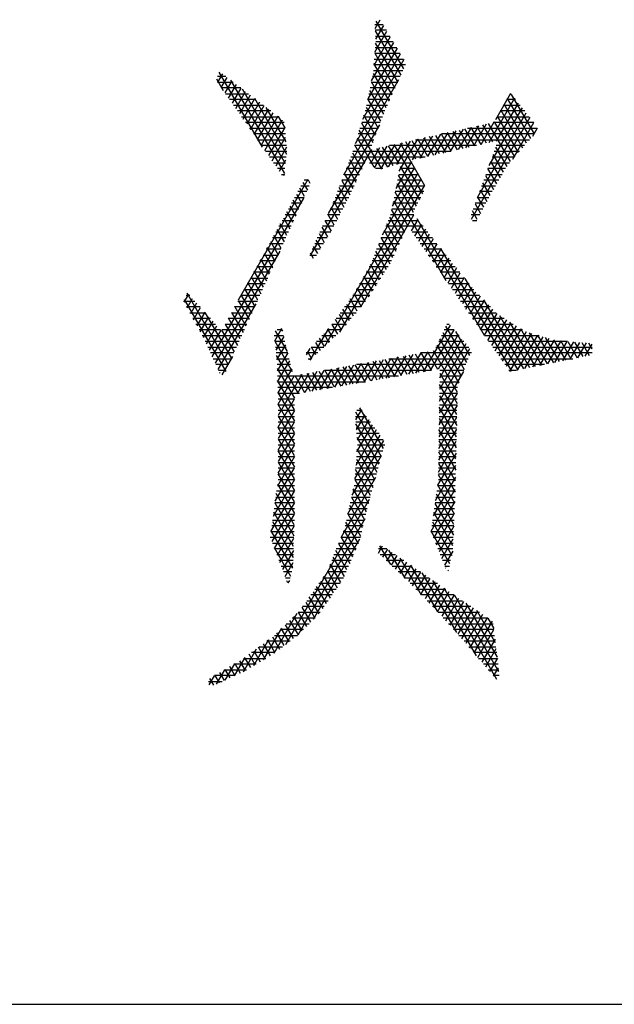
# Model space of a CAD drawing. Header units: millimetres. Extents: x 981 to 1872, y 361 to 991.
# Tile 11 of 62: x 1404 to 1412, y 361 to 374. Entities that reach past the tile are written whole.
import ezdxf

# ---------------------------------------------------------------- set-up
doc = ezdxf.new("R2010")
doc.units = ezdxf.units.MM
doc.header["$LTSCALE"] = 46.2
doc.layers.get('0').update_dxf_attribs({"linetype": 'CONTINUOUS'})
doc.layers.add('1', color=7, linetype='CONTINUOUS')

msp = doc.modelspace()

# ---------------------------------------------------------------- linework, layer by layer
at = {"linetype": 'Continuous'}
msp.add_line((980.848, 361.369), (1871.848, 361.369), dxfattribs=at)
at = {"layer": '1', "linetype": 'Continuous'}
for p, q in [((1408.66, 374.272), (1408.728, 374.389)), ((1409.038, 373.74), (1408.675, 374.369)), ((1408.657, 374.325), (1408.766, 374.325)), ((1408.657, 373.962), (1408.817, 374.239)), ((1408.811, 374.249), (1408.661, 374.249)), ((1408.661, 374.24), (1409, 373.654)), ((1408.772, 374.314), (1408.667, 374.132)), ((1408.614, 373.583), (1408.906, 374.089)), ((1408.861, 374.164), (1408.642, 373.785)), ((1408.665, 374.173), (1408.856, 374.173)), ((1408.901, 374.097), (1408.668, 374.097)), ((1408.951, 374.013), (1408.564, 373.343)), ((1408.662, 374.021), (1408.946, 374.021)), ((1408.962, 373.568), (1408.667, 374.079)), ((1409.04, 373.863), (1408.395, 372.746)), ((1408.497, 373.075), (1408.995, 373.938)), ((1408.649, 373.868), (1409.037, 373.868)), ((1408.656, 373.945), (1408.923, 373.482)), ((1408.992, 373.944), (1408.656, 373.944)), ((1407.173, 372.704), (1406.599, 373.697)), ((1408.637, 373.716), (1409.027, 373.716)), ((1409.064, 373.792), (1408.643, 373.792)), ((1408.885, 373.396), (1408.645, 373.812)), ((1406.563, 373.607), (1406.652, 373.453)), ((1406.575, 373.563), (1406.784, 373.563)), ((1406.684, 373.64), (1406.576, 373.64)), ((1406.642, 373.672), (1406.577, 373.561)), ((1406.625, 373.491), (1406.703, 373.626)), ((1406.764, 373.579), (1406.673, 373.422)), ((1406.748, 373.591), (1407.461, 372.357)), ((1408.248, 372.338), (1408.975, 373.599)), ((1408.61, 373.563), (1408.959, 373.563)), ((1408.808, 373.224), (1408.611, 373.566)), ((1408.993, 373.64), (1408.626, 373.64)), ((1408.634, 373.678), (1408.846, 373.31)), ((1406.884, 373.487), (1406.628, 373.487)), ((1406.721, 373.353), (1406.825, 373.532)), ((1406.886, 373.486), (1406.769, 373.284)), ((1406.817, 373.215), (1406.947, 373.439)), ((1407.475, 372.485), (1406.906, 373.471)), ((1408.587, 373.454), (1408.77, 373.138)), ((1408.925, 373.487), (1408.594, 373.487)), ((1406.681, 373.411), (1406.984, 373.411)), ((1407.084, 373.335), (1406.734, 373.335)), ((1407.008, 373.392), (1406.866, 373.146)), ((1406.914, 373.076), (1407.069, 373.346)), ((1407.063, 373.35), (1407.489, 372.612)), ((1408.857, 373.335), (1408.562, 373.335)), ((1408.734, 373.047), (1408.564, 373.343)), ((1408.578, 373.411), (1408.891, 373.411)), ((1410.505, 373.352), (1410.165, 372.763)), ((1410.255, 373.071), (1410.454, 373.416)), ((1410.518, 373.335), (1410.4, 373.335)), ((1410.408, 373.349), (1410.715, 372.817)), ((1410.442, 373.411), (1410.458, 373.411)), ((1410.768, 372.878), (1410.466, 373.401)), ((1406.787, 373.259), (1407.184, 373.259)), ((1407.283, 373.182), (1406.84, 373.182)), ((1407.13, 373.299), (1406.962, 373.007)), ((1407.01, 372.938), (1407.191, 373.253)), ((1407.252, 373.206), (1407.058, 372.869)), ((1407.483, 372.775), (1407.22, 373.23)), ((1408.789, 373.182), (1408.53, 373.182)), ((1408.54, 373.231), (1408.7, 372.953)), ((1408.546, 373.259), (1408.823, 373.259)), ((1410.606, 373.223), (1410.165, 372.459)), ((1410.266, 372.785), (1410.556, 373.287)), ((1410.639, 373.182), (1410.316, 373.182)), ((1410.322, 373.193), (1410.609, 372.695)), ((1410.358, 373.259), (1410.578, 373.259)), ((1410.662, 372.756), (1410.365, 373.271)), ((1406.893, 373.106), (1407.383, 373.106)), ((1407.106, 372.8), (1407.313, 373.159)), ((1407.375, 373.113), (1407.154, 372.73)), ((1407.202, 372.661), (1407.436, 373.066)), ((1407.378, 373.11), (1407.465, 372.959)), ((1408.507, 373.106), (1408.756, 373.106)), ((1408.666, 372.86), (1408.513, 373.126)), ((1410.708, 373.094), (1409.931, 371.749)), ((1410.017, 372.049), (1410.657, 373.159)), ((1410.274, 373.106), (1410.699, 373.106)), ((1410.556, 372.635), (1410.279, 373.115)), ((1407.458, 373.03), (1406.946, 373.03)), ((1406.999, 372.954), (1407.465, 372.954)), ((1407.465, 372.964), (1407.25, 372.592)), ((1408.717, 373), (1408.039, 371.825)), ((1408.598, 372.673), (1408.451, 372.928)), ((1408.459, 372.954), (1408.701, 372.954)), ((1408.482, 373.027), (1408.632, 372.766)), ((1408.728, 373.03), (1408.483, 373.03)), ((1409.727, 372.92), (1409.557, 372.625)), ((1409.658, 372.648), (1409.828, 372.942)), ((1409.823, 372.685), (1409.692, 372.912)), ((1409.929, 372.965), (1409.76, 372.671)), ((1409.77, 372.929), (1409.901, 372.703)), ((1409.979, 372.721), (1409.848, 372.947)), ((1409.861, 372.694), (1410.03, 372.987)), ((1409.88, 372.954), (1410.805, 372.954)), ((1409.926, 372.964), (1410.057, 372.738)), ((1410.131, 373.009), (1409.962, 372.717)), ((1410.135, 372.756), (1410.004, 372.981)), ((1410.063, 372.74), (1410.232, 373.032)), ((1410.082, 372.999), (1410.212, 372.773)), ((1410.451, 372.513), (1410.16, 373.016)), ((1410.759, 373.03), (1410.223, 373.03)), ((1410.236, 373.037), (1410.504, 372.574)), ((1410.48, 372.547), (1410.759, 373.03)), ((1410.804, 372.956), (1410.741, 372.846)), ((1407.473, 372.878), (1407.052, 372.878)), ((1407.105, 372.801), (1407.481, 372.801)), ((1407.298, 372.523), (1407.477, 372.834)), ((1408.412, 372.801), (1408.645, 372.801)), ((1408.421, 372.828), (1408.644, 372.442)), ((1408.673, 372.878), (1408.436, 372.878)), ((1409.122, 372.785), (1408.942, 372.474)), ((1408.98, 372.388), (1409.223, 372.808)), ((1409.146, 372.791), (1409.278, 372.562)), ((1409.324, 372.83), (1409.152, 372.534)), ((1409.194, 372.801), (1410.702, 372.801)), ((1409.356, 372.58), (1409.224, 372.808)), ((1409.254, 372.557), (1409.424, 372.853)), ((1409.302, 372.825), (1409.434, 372.597)), ((1409.525, 372.875), (1409.355, 372.58)), ((1409.512, 372.615), (1409.38, 372.843)), ((1409.456, 372.603), (1409.626, 372.897)), ((1409.458, 372.86), (1409.59, 372.633)), ((1409.667, 372.65), (1409.536, 372.877)), ((1410.768, 372.878), (1409.537, 372.878)), ((1409.614, 372.895), (1409.745, 372.668)), ((1407.488, 372.725), (1407.158, 372.725)), ((1407.49, 372.704), (1407.346, 372.454)), ((1407.807, 371.27), (1408.617, 372.673)), ((1408.617, 372.725), (1408.389, 372.725)), ((1408.525, 372.496), (1408.39, 372.729)), ((1408.718, 372.696), (1408.597, 372.487)), ((1408.747, 372.416), (1408.6, 372.67)), ((1408.654, 372.432), (1408.819, 372.718)), ((1408.678, 372.687), (1408.822, 372.438)), ((1408.92, 372.741), (1408.73, 372.411)), ((1408.897, 372.461), (1408.756, 372.704)), ((1408.834, 372.722), (1408.972, 372.483)), ((1408.836, 372.443), (1409.021, 372.763)), ((1409.999, 372.725), (1408.85, 372.725)), ((1409.29, 372.085), (1408.912, 372.739)), ((1408.99, 372.756), (1409.312, 372.198)), ((1409.2, 372.545), (1409.068, 372.773)), ((1410.254, 372.702), (1410.401, 372.447)), ((1410.635, 372.725), (1410.262, 372.725)), ((1407.211, 372.649), (1407.494, 372.649)), ((1407.485, 372.573), (1407.263, 372.573)), ((1407.394, 372.385), (1407.481, 372.534)), ((1408.446, 372.327), (1408.325, 372.537)), ((1409.324, 372.573), (1408.338, 372.573)), ((1408.359, 372.63), (1408.485, 372.411)), ((1408.365, 372.649), (1409.661, 372.649)), ((1410.502, 372.573), (1410.207, 372.573)), ((1410.356, 372.372), (1410.22, 372.608)), ((1410.234, 372.649), (1410.569, 372.649)), ((1407.316, 372.497), (1407.476, 372.497)), ((1407.468, 372.42), (1407.369, 372.42)), ((1408.49, 372.42), (1408.279, 372.42)), ((1408.289, 372.446), (1408.407, 372.242)), ((1408.309, 372.497), (1408.525, 372.497)), ((1408.588, 372.497), (1409.149, 372.497)), ((1408.761, 372.42), (1408.666, 372.42)), ((1408.888, 371.923), (1409.184, 372.435)), ((1409.14, 372.513), (1408.934, 372.156)), ((1409.192, 372.42), (1408.987, 372.42)), ((1408.992, 372.448), (1409.248, 372.005)), ((1410.385, 372.42), (1410.151, 372.42)), ((1410.268, 372.22), (1410.152, 372.421)), ((1410.179, 372.497), (1410.436, 372.497)), ((1410.186, 372.515), (1410.312, 372.296)), ((1407.77, 372.274), (1406.85, 370.68)), ((1407.422, 372.344), (1407.459, 372.344)), ((1407.459, 372.345), (1407.447, 372.323)), ((1407.776, 372.268), (1407.722, 372.268)), ((1407.803, 372.221), (1407.777, 372.266)), ((1407.995, 370.072), (1409.27, 372.28)), ((1408.219, 372.264), (1408.328, 372.073)), ((1408.419, 372.268), (1408.22, 372.268)), ((1408.25, 372.344), (1408.454, 372.344)), ((1408.368, 372.158), (1408.254, 372.355)), ((1409.227, 372.358), (1408.754, 371.538)), ((1409.277, 372.268), (1408.956, 372.268)), ((1409.206, 371.925), (1408.97, 372.335)), ((1408.972, 372.344), (1409.234, 372.344)), ((1410.296, 372.268), (1410.096, 372.268)), ((1410.118, 372.328), (1410.224, 372.144)), ((1410.124, 372.344), (1410.34, 372.344)), ((1407.726, 372.05), (1407.663, 372.16)), ((1407.68, 372.192), (1407.79, 372.192)), ((1407.705, 372.238), (1407.765, 372.135)), ((1408.288, 371.991), (1408.183, 372.172)), ((1409.312, 372.2), (1408.191, 370.258)), ((1408.191, 372.192), (1408.383, 372.192)), ((1408.941, 372.192), (1409.315, 372.192)), ((1408.947, 372.221), (1409.165, 371.844)), ((1410.05, 372.14), (1410.138, 371.987)), ((1410.068, 372.192), (1410.251, 372.192)), ((1410.181, 372.066), (1410.084, 372.234)), ((1406.507, 369.933), (1407.716, 372.027)), ((1407.649, 371.879), (1407.577, 372.003)), ((1407.596, 372.039), (1407.721, 372.039)), ((1407.62, 372.082), (1407.687, 371.964)), ((1407.756, 372.116), (1407.638, 372.116)), ((1408.132, 372.039), (1408.313, 372.039)), ((1408.148, 372.081), (1408.246, 371.911)), ((1408.348, 372.116), (1408.161, 372.116)), ((1408.911, 372.039), (1409.266, 372.039)), ((1409.601, 370.936), (1408.925, 372.108)), ((1409.306, 372.116), (1408.926, 372.116)), ((1410.013, 372.039), (1410.166, 372.039)), ((1410.096, 371.908), (1410.016, 372.047)), ((1410.207, 372.116), (1410.041, 372.116)), ((1407.513, 371.887), (1407.653, 371.887)), ((1407.534, 371.925), (1407.61, 371.793)), ((1407.687, 371.963), (1407.555, 371.963)), ((1408.067, 371.887), (1408.233, 371.887)), ((1408.075, 371.904), (1408.162, 371.752)), ((1408.273, 371.963), (1408.101, 371.963)), ((1408.204, 371.831), (1408.113, 371.99)), ((1409.053, 371.58), (1408.879, 371.881)), ((1408.881, 371.887), (1409.187, 371.887)), ((1409.226, 371.963), (1408.896, 371.963)), ((1408.902, 371.994), (1409.099, 371.653)), ((1409.958, 371.887), (1410.085, 371.887)), ((1409.982, 371.953), (1410.054, 371.828)), ((1410.126, 371.963), (1409.985, 371.963)), ((1407.448, 371.769), (1407.533, 371.622)), ((1407.618, 371.811), (1407.471, 371.811)), ((1407.572, 371.707), (1407.491, 371.847)), ((1408.193, 371.811), (1408.033, 371.811)), ((1408.12, 371.672), (1408.036, 371.818)), ((1408.472, 370.593), (1409.174, 371.81)), ((1408.85, 371.78), (1409.014, 371.496)), ((1409.173, 371.811), (1408.862, 371.811)), ((1409.225, 371.746), (1409.139, 371.596)), ((1409.212, 371.762), (1410.103, 370.219)), ((1409.914, 371.766), (1409.915, 371.764)), ((1410.044, 371.811), (1409.93, 371.811)), ((1410.012, 371.749), (1409.948, 371.86)), ((1407.362, 371.613), (1407.456, 371.451)), ((1407.549, 371.658), (1407.387, 371.658)), ((1407.494, 371.536), (1407.405, 371.691)), ((1407.429, 371.735), (1407.584, 371.735)), ((1408.033, 371.518), (1407.959, 371.646)), ((1408.113, 371.658), (1407.964, 371.658)), ((1407.997, 371.732), (1408.078, 371.592)), ((1407.999, 371.735), (1408.153, 371.735)), ((1409.09, 371.658), (1408.801, 371.658)), ((1408.975, 371.412), (1408.814, 371.69)), ((1408.832, 371.735), (1409.234, 371.735)), ((1409.295, 371.658), (1409.095, 371.658)), ((1409.187, 371.527), (1409.276, 371.682)), ((1409.327, 371.618), (1409.236, 371.458)), ((1409.948, 371.735), (1410.004, 371.735)), ((1407.481, 371.506), (1407.304, 371.506)), ((1407.417, 371.365), (1407.319, 371.535)), ((1407.345, 371.582), (1407.515, 371.582)), ((1408.026, 371.506), (1407.896, 371.506)), ((1407.92, 371.561), (1407.988, 371.444)), ((1407.93, 371.582), (1408.073, 371.582)), ((1409.019, 371.506), (1408.741, 371.506)), ((1408.896, 371.243), (1408.742, 371.509)), ((1408.771, 371.582), (1409.054, 371.582)), ((1408.778, 371.6), (1408.935, 371.327)), ((1409.149, 371.582), (1409.356, 371.582)), ((1409.417, 371.506), (1409.202, 371.506)), ((1409.284, 371.389), (1409.379, 371.554)), ((1409.43, 371.49), (1409.332, 371.321)), ((1407.412, 371.354), (1407.22, 371.354)), ((1407.34, 371.194), (1407.234, 371.378)), ((1407.262, 371.43), (1407.446, 371.43)), ((1407.277, 371.457), (1407.379, 371.28)), ((1407.932, 371.354), (1407.827, 371.354)), ((1407.843, 371.389), (1407.897, 371.296)), ((1407.862, 371.43), (1407.979, 371.43)), ((1407.942, 371.37), (1407.882, 371.475)), ((1408.947, 371.354), (1408.68, 371.354)), ((1408.706, 371.419), (1408.855, 371.161)), ((1408.71, 371.43), (1408.983, 371.43)), ((1409.255, 371.43), (1409.477, 371.43)), ((1409.538, 371.354), (1409.309, 371.354)), ((1409.38, 371.252), (1409.481, 371.426)), ((1409.532, 371.362), (1409.428, 371.183)), ((1410.467, 369.74), (1409.53, 371.363)), ((1407.401, 371.33), (1406.546, 369.849)), ((1407.263, 371.023), (1407.148, 371.222)), ((1407.178, 371.277), (1407.378, 371.277)), ((1407.191, 371.3), (1407.301, 371.109)), ((1407.799, 371.277), (1407.885, 371.277)), ((1407.846, 371.232), (1407.805, 371.303)), ((1408.634, 371.238), (1408.763, 371.016)), ((1408.65, 371.277), (1408.912, 371.277)), ((1408.809, 371.088), (1408.67, 371.329)), ((1409.362, 371.277), (1409.599, 371.277)), ((1409.477, 371.114), (1409.583, 371.298)), ((1409.634, 371.234), (1409.525, 371.045)), ((1407.094, 371.125), (1407.309, 371.125)), ((1407.105, 371.144), (1407.224, 370.937)), ((1407.343, 371.201), (1407.136, 371.201)), ((1408.583, 371.125), (1408.833, 371.125)), ((1408.717, 370.943), (1408.598, 371.15)), ((1408.876, 371.201), (1408.62, 371.201)), ((1409.66, 371.201), (1409.415, 371.201)), ((1409.469, 371.125), (1409.721, 371.125)), ((1409.573, 370.976), (1409.685, 371.17)), ((1409.736, 371.106), (1409.621, 370.907)), ((1407.011, 370.973), (1407.24, 370.973)), ((1407.019, 370.988), (1407.147, 370.766)), ((1407.274, 371.049), (1407.053, 371.049)), ((1407.186, 370.852), (1407.062, 371.066)), ((1408.496, 370.973), (1408.736, 370.973)), ((1408.625, 370.798), (1408.51, 370.997)), ((1408.784, 371.049), (1408.54, 371.049)), ((1408.554, 371.073), (1408.671, 370.871)), ((1409.781, 371.049), (1409.522, 371.049)), ((1409.576, 370.973), (1409.842, 370.973)), ((1409.67, 370.838), (1409.787, 371.042)), ((1409.838, 370.978), (1409.718, 370.769)), ((1409.849, 370.965), (1410.546, 369.756)), ((1406.933, 370.832), (1407.07, 370.595)), ((1407.206, 370.896), (1406.969, 370.896)), ((1407.109, 370.681), (1406.976, 370.91)), ((1408.528, 370.661), (1408.422, 370.844)), ((1408.687, 370.896), (1408.452, 370.896)), ((1408.466, 370.92), (1408.579, 370.726)), ((1409.903, 370.896), (1409.629, 370.896)), ((1409.766, 370.7), (1409.889, 370.914)), ((1409.94, 370.85), (1409.814, 370.632)), ((1406.193, 370.761), (1406.132, 370.655)), ((1406.208, 370.744), (1406.162, 370.744)), ((1406.722, 369.825), (1406.175, 370.773)), ((1406.175, 370.577), (1406.246, 370.702)), ((1407.137, 370.744), (1406.885, 370.744)), ((1407.031, 370.51), (1406.89, 370.753)), ((1406.927, 370.82), (1407.171, 370.82)), ((1408.59, 370.744), (1408.365, 370.744)), ((1408.379, 370.767), (1408.476, 370.598)), ((1408.409, 370.82), (1408.639, 370.82)), ((1409.682, 370.82), (1409.966, 370.82)), ((1410.04, 370.744), (1409.736, 370.744)), ((1409.862, 370.563), (1409.994, 370.791)), ((1410.049, 370.734), (1409.911, 370.494)), ((1406.126, 370.668), (1406.277, 370.668)), ((1406.136, 370.688), (1406.684, 369.739)), ((1406.345, 370.592), (1406.167, 370.592)), ((1406.3, 370.642), (1406.217, 370.499)), ((1406.26, 370.42), (1406.353, 370.582)), ((1406.586, 369.765), (1407.087, 370.633)), ((1407.068, 370.592), (1406.801, 370.592)), ((1406.954, 370.338), (1406.805, 370.597)), ((1406.843, 370.668), (1407.103, 370.668)), ((1406.848, 370.675), (1406.993, 370.424)), ((1408.471, 370.592), (1408.256, 370.592)), ((1408.283, 370.628), (1408.372, 370.473)), ((1408.311, 370.668), (1408.534, 370.668)), ((1408.424, 370.535), (1408.332, 370.696)), ((1409.789, 370.668), (1410.114, 370.668)), ((1410.187, 370.592), (1409.842, 370.592)), ((1409.959, 370.425), (1410.105, 370.677)), ((1410.16, 370.62), (1410.007, 370.356)), ((1410.625, 369.773), (1410.099, 370.683)), ((1406.208, 370.515), (1406.413, 370.515)), ((1406.481, 370.439), (1406.25, 370.439)), ((1406.407, 370.522), (1406.303, 370.342)), ((1406.346, 370.263), (1406.46, 370.462)), ((1406.41, 370.519), (1406.761, 369.911)), ((1407, 370.439), (1406.718, 370.439)), ((1406.877, 370.167), (1406.719, 370.441)), ((1406.76, 370.515), (1407.034, 370.515)), ((1406.762, 370.519), (1406.915, 370.253)), ((1408.344, 370.439), (1408.145, 370.439)), ((1408.185, 370.494), (1408.269, 370.348)), ((1408.2, 370.515), (1408.408, 370.515)), ((1408.321, 370.41), (1408.234, 370.561)), ((1409.896, 370.515), (1410.261, 370.515)), ((1410.366, 370.439), (1409.949, 370.439)), ((1410.055, 370.287), (1410.215, 370.563)), ((1410.27, 370.506), (1410.104, 370.218)), ((1410.152, 370.149), (1410.331, 370.46)), ((1410.307, 370.476), (1410.704, 369.789)), ((1406.291, 370.363), (1406.549, 370.363)), ((1406.514, 370.403), (1406.388, 370.185)), ((1406.428, 370.101), (1406.567, 370.343)), ((1406.676, 370.363), (1406.965, 370.363)), ((1406.676, 370.363), (1406.838, 370.082)), ((1407.412, 370.307), (1407.434, 370.27)), ((1408.043, 370.307), (1407.799, 369.885)), ((1408.086, 370.359), (1408.161, 370.23)), ((1408.089, 370.363), (1408.281, 370.363)), ((1408.217, 370.285), (1408.135, 370.426)), ((1409.652, 370.35), (1409.296, 369.734)), ((1409.872, 369.857), (1409.596, 370.335)), ((1409.609, 370.363), (1409.641, 370.363)), ((1410.002, 370.363), (1410.488, 370.363)), ((1410.396, 370.42), (1410.2, 370.08)), ((1410.248, 370.012), (1410.461, 370.38)), ((1410.526, 370.34), (1410.296, 369.943)), ((1410.782, 369.805), (1410.444, 370.39)), ((1406.617, 370.287), (1406.333, 370.287)), ((1406.374, 370.211), (1406.896, 370.211)), ((1406.621, 370.283), (1406.467, 370.017)), ((1406.8, 369.996), (1406.633, 370.285)), ((1406.931, 370.287), (1406.634, 370.287)), ((1407.325, 370.211), (1407.448, 370.211)), ((1407.333, 370.144), (1407.425, 370.304)), ((1407.5, 370.003), (1407.342, 370.276)), ((1407.452, 370.198), (1407.347, 370.017)), ((1407.43, 370.287), (1407.366, 370.287)), ((1407.991, 370.067), (1407.926, 370.179)), ((1407.955, 370.211), (1408.141, 370.211)), ((1407.98, 370.238), (1408.047, 370.122)), ((1408.218, 370.287), (1408.024, 370.287)), ((1408.104, 370.176), (1408.034, 370.297)), ((1409.394, 369.751), (1409.704, 370.289)), ((1409.757, 370.227), (1409.492, 369.768)), ((1409.537, 370.211), (1409.77, 370.211)), ((1409.556, 370.251), (1409.837, 369.765)), ((1409.706, 370.287), (1409.573, 370.287)), ((1409.725, 370.264), (1409.907, 369.949)), ((1410.61, 370.287), (1410.056, 370.287)), ((1410.109, 370.211), (1410.832, 370.211)), ((1410.345, 369.874), (1410.59, 370.299)), ((1410.657, 370.262), (1410.393, 369.805)), ((1410.441, 369.736), (1410.732, 370.24)), ((1410.807, 370.218), (1410.54, 369.755)), ((1410.582, 370.305), (1410.861, 369.821)), ((1410.64, 369.776), (1410.883, 370.196)), ((1410.94, 369.837), (1410.702, 370.249)), ((1410.808, 370.218), (1411.018, 369.853)), ((1411.097, 369.869), (1410.914, 370.187)), ((1406.862, 370.134), (1406.412, 370.134)), ((1406.448, 370.058), (1406.828, 370.058)), ((1407.333, 370.138), (1407.565, 369.737)), ((1407.467, 370.134), (1407.334, 370.134)), ((1407.343, 370.058), (1407.486, 370.058)), ((1407.362, 369.89), (1407.478, 370.091)), ((1407.816, 370.058), (1407.981, 370.058)), ((1407.877, 369.959), (1407.818, 370.061)), ((1407.872, 370.12), (1407.934, 370.013)), ((1408.061, 370.134), (1407.886, 370.134)), ((1409.465, 370.058), (1409.9, 370.058)), ((1409.477, 370.084), (1409.767, 369.582)), ((1409.835, 370.134), (1409.501, 370.134)), ((1409.861, 370.104), (1409.512, 369.499)), ((1409.515, 369.655), (1409.809, 370.165)), ((1409.802, 369.674), (1409.517, 370.168)), ((1411.204, 370.134), (1410.162, 370.134)), ((1410.216, 370.058), (1411.531, 370.058)), ((1410.958, 370.174), (1410.74, 369.796)), ((1410.84, 369.817), (1411.033, 370.152)), ((1411.115, 370.142), (1410.94, 369.837)), ((1411.02, 370.155), (1411.176, 369.886)), ((1411.039, 369.858), (1411.199, 370.135)), ((1411.254, 369.902), (1411.116, 370.142)), ((1411.283, 370.128), (1411.139, 369.878)), ((1411.208, 370.134), (1411.333, 369.918)), ((1411.239, 369.899), (1411.367, 370.121)), ((1411.412, 369.934), (1411.301, 370.126)), ((1411.451, 370.114), (1411.339, 369.919)), ((1411.393, 370.119), (1411.49, 369.95)), ((1411.439, 369.94), (1411.531, 370.099)), ((1411.531, 370.033), (1411.485, 370.111)), ((1406.793, 369.982), (1406.484, 369.982)), ((1406.773, 369.936), (1406.631, 369.691)), ((1407.505, 369.982), (1407.351, 369.982)), ((1407.645, 369.446), (1407.355, 369.948)), ((1407.504, 369.984), (1407.366, 369.745)), ((1407.901, 369.982), (1407.747, 369.982)), ((1407.752, 369.956), (1407.802, 370.042)), ((1407.765, 370.001), (1407.82, 369.905)), ((1408.807, 369.649), (1408.968, 369.929)), ((1409.067, 369.946), (1408.904, 369.666)), ((1409.084, 369.697), (1408.952, 369.926)), ((1409.002, 369.683), (1409.165, 369.964)), ((1409.032, 369.94), (1409.164, 369.711)), ((1409.263, 369.982), (1409.1, 369.7)), ((1409.244, 369.725), (1409.112, 369.955)), ((1409.191, 369.969), (1409.324, 369.739)), ((1409.198, 369.717), (1409.361, 369.999)), ((1409.936, 369.982), (1409.264, 369.982)), ((1409.404, 369.753), (1409.271, 369.983)), ((1409.351, 369.998), (1409.484, 369.767)), ((1409.749, 369.461), (1409.431, 370.012)), ((1409.51, 369.343), (1409.914, 370.042)), ((1411.531, 369.982), (1410.269, 369.982)), ((1406.519, 369.906), (1406.759, 369.906)), ((1406.724, 369.83), (1406.555, 369.83)), ((1407.36, 369.906), (1407.524, 369.906)), ((1407.543, 369.83), (1407.364, 369.83)), ((1407.37, 369.599), (1407.531, 369.877)), ((1407.774, 369.906), (1407.821, 369.906)), ((1408.024, 369.512), (1408.183, 369.788)), ((1408.281, 369.805), (1408.122, 369.529)), ((1408.22, 369.546), (1408.379, 369.823)), ((1408.235, 369.797), (1408.365, 369.572)), ((1408.445, 369.585), (1408.314, 369.811)), ((1408.477, 369.841), (1408.317, 369.563)), ((1408.394, 369.826), (1408.525, 369.599)), ((1408.415, 369.58), (1408.576, 369.858)), ((1409.862, 369.83), (1408.416, 369.83)), ((1408.605, 369.613), (1408.474, 369.84)), ((1408.674, 369.876), (1408.513, 369.597)), ((1408.554, 369.854), (1408.685, 369.627)), ((1408.611, 369.614), (1408.772, 369.894)), ((1408.765, 369.641), (1408.633, 369.869)), ((1408.87, 369.911), (1408.709, 369.631)), ((1408.713, 369.883), (1408.845, 369.655)), ((1408.925, 369.669), (1408.793, 369.897)), ((1408.84, 369.906), (1409.891, 369.906)), ((1408.873, 369.912), (1409.004, 369.683)), ((1410.322, 369.906), (1411.274, 369.906)), ((1410.902, 369.83), (1410.376, 369.83)), ((1406.591, 369.753), (1406.69, 369.753)), ((1406.611, 369.713), (1406.604, 369.725)), ((1407.366, 369.778), (1407.593, 369.385)), ((1407.366, 369.753), (1407.561, 369.753)), ((1408.971, 369.677), (1407.368, 369.677)), ((1407.557, 369.771), (1407.374, 369.453)), ((1407.692, 369.699), (1407.378, 369.155)), ((1407.378, 369.307), (1407.594, 369.682)), ((1407.597, 369.682), (1407.725, 369.46)), ((1407.632, 369.444), (1407.79, 369.717)), ((1407.805, 369.474), (1407.677, 369.697)), ((1407.888, 369.735), (1407.73, 369.461)), ((1407.756, 369.711), (1407.885, 369.488)), ((1407.828, 369.478), (1407.986, 369.752)), ((1407.965, 369.502), (1407.836, 369.725)), ((1407.916, 369.74), (1408.045, 369.516)), ((1408.085, 369.77), (1407.926, 369.495)), ((1407.993, 369.753), (1409.408, 369.753)), ((1408.125, 369.53), (1407.996, 369.754)), ((1408.075, 369.768), (1408.205, 369.544)), ((1408.285, 369.558), (1408.155, 369.783)), ((1409.827, 369.739), (1409.508, 369.187)), ((1409.515, 369.713), (1409.746, 369.314)), ((1409.803, 369.677), (1409.515, 369.677)), ((1409.516, 369.753), (1409.832, 369.753)), ((1410.429, 369.753), (1410.531, 369.753)), ((1407.593, 369.232), (1407.37, 369.619)), ((1407.37, 369.601), (1408.534, 369.601)), ((1408.096, 369.525), (1407.372, 369.525)), ((1409.742, 369.167), (1409.513, 369.564)), ((1409.75, 369.525), (1409.513, 369.525)), ((1409.514, 369.601), (1409.774, 369.601)), ((1407.374, 369.459), (1407.593, 369.08)), ((1407.374, 369.449), (1407.659, 369.449)), ((1409.506, 369.031), (1409.749, 369.451)), ((1409.511, 369.415), (1409.739, 369.021)), ((1409.512, 369.449), (1409.749, 369.449)), ((1407.593, 369.372), (1407.376, 369.372)), ((1407.378, 369.002), (1407.593, 369.375)), ((1407.593, 368.927), (1407.378, 369.3)), ((1407.378, 369.296), (1407.593, 369.296)), ((1409.745, 369.293), (1409.504, 368.875)), ((1409.736, 368.874), (1409.509, 369.266)), ((1409.51, 369.296), (1409.745, 369.296)), ((1409.747, 369.372), (1409.511, 369.372)), ((1407.593, 369.223), (1407.378, 368.85)), ((1407.593, 369.22), (1407.378, 369.22)), ((1407.378, 369.148), (1407.593, 368.775)), ((1407.378, 369.144), (1407.593, 369.144)), ((1408.399, 369.144), (1408.545, 369.144)), ((1408.479, 369.234), (1408.402, 369.1)), ((1408.402, 369.202), (1408.741, 368.614)), ((1408.412, 368.965), (1408.528, 369.166)), ((1408.489, 369.22), (1408.42, 369.22)), ((1408.77, 368.718), (1408.458, 369.258)), ((1409.508, 369.144), (1409.742, 369.144)), ((1409.743, 369.22), (1409.509, 369.22)), ((1407.378, 368.698), (1407.593, 369.07)), ((1407.593, 369.068), (1407.378, 369.068)), ((1408.6, 369.068), (1408.404, 369.068)), ((1408.713, 368.511), (1408.406, 369.043)), ((1408.42, 368.674), (1408.627, 369.032)), ((1408.577, 369.099), (1408.422, 368.831)), ((1409.502, 368.719), (1409.742, 369.134)), ((1409.507, 369.117), (1409.732, 368.727)), ((1409.74, 369.068), (1409.507, 369.068)), ((1407.593, 368.623), (1407.378, 368.995)), ((1407.378, 368.991), (1407.593, 368.991)), ((1407.593, 368.918), (1407.378, 368.545)), ((1407.593, 368.915), (1407.378, 368.915)), ((1408.391, 368.319), (1408.725, 368.897)), ((1408.676, 368.965), (1408.405, 368.496)), ((1408.41, 368.991), (1408.656, 368.991)), ((1408.712, 368.915), (1408.416, 368.915)), ((1409.738, 368.975), (1409.5, 368.563)), ((1409.729, 368.581), (1409.505, 368.968)), ((1409.737, 368.915), (1409.505, 368.915)), ((1409.506, 368.991), (1409.738, 368.991)), ((1407.378, 368.843), (1407.593, 368.47)), ((1407.378, 368.839), (1407.593, 368.839)), ((1407.378, 368.393), (1407.593, 368.765)), ((1407.593, 368.763), (1407.378, 368.763)), ((1408.772, 368.826), (1408.353, 368.101)), ((1408.42, 368.867), (1408.685, 368.408)), ((1408.422, 368.839), (1408.767, 368.839)), ((1408.787, 368.763), (1408.427, 368.763)), ((1409.498, 368.407), (1409.734, 368.817)), ((1409.503, 368.819), (1409.726, 368.434)), ((1409.733, 368.763), (1409.503, 368.763)), ((1409.504, 368.839), (1409.735, 368.839)), ((1407.593, 368.318), (1407.378, 368.69)), ((1407.378, 368.687), (1407.593, 368.687)), ((1408.299, 367.855), (1408.745, 368.627)), ((1408.421, 368.687), (1408.761, 368.687)), ((1408.656, 368.304), (1408.423, 368.709)), ((1409.731, 368.658), (1409.487, 368.236)), ((1409.722, 368.287), (1409.501, 368.67)), ((1409.502, 368.687), (1409.731, 368.687)), ((1407.593, 368.613), (1407.367, 368.221)), ((1407.593, 368.61), (1407.378, 368.61)), ((1407.378, 368.538), (1407.593, 368.165)), ((1407.378, 368.534), (1407.593, 368.534)), ((1408.408, 368.534), (1408.719, 368.534)), ((1408.412, 368.576), (1408.628, 368.201)), ((1408.74, 368.61), (1408.415, 368.61)), ((1409.458, 368.033), (1409.727, 368.499)), ((1409.499, 368.521), (1409.719, 368.141)), ((1409.5, 368.534), (1409.728, 368.534)), ((1409.73, 368.61), (1409.501, 368.61)), ((1407.339, 368.021), (1407.593, 368.461)), ((1407.593, 368.458), (1407.378, 368.458)), ((1407.593, 368.013), (1407.378, 368.385)), ((1407.378, 368.382), (1407.593, 368.382)), ((1408.396, 368.382), (1408.678, 368.382)), ((1408.6, 368.098), (1408.401, 368.442)), ((1408.699, 368.458), (1408.402, 368.458)), ((1409.713, 367.998), (1409.497, 368.372)), ((1409.498, 368.382), (1409.724, 368.382)), ((1409.726, 368.458), (1409.499, 368.458)), ((1407.593, 368.308), (1407.311, 367.82)), ((1407.368, 368.229), (1407.593, 368.229)), ((1407.37, 368.246), (1407.593, 367.86)), ((1407.593, 368.306), (1407.378, 368.306)), ((1408.665, 368.337), (1408.21, 367.548)), ((1408.381, 368.229), (1408.636, 368.229)), ((1408.39, 368.309), (1408.574, 367.991)), ((1408.657, 368.306), (1408.39, 368.306)), ((1409.723, 368.341), (1409.429, 367.83)), ((1409.486, 368.229), (1409.721, 368.229)), ((1409.487, 368.237), (1409.707, 367.856)), ((1409.723, 368.306), (1409.497, 368.306)), ((1407.283, 367.62), (1407.593, 368.156)), ((1407.591, 367.711), (1407.353, 368.123)), ((1407.593, 368.153), (1407.357, 368.153)), ((1408.615, 368.153), (1408.365, 368.153)), ((1408.547, 367.883), (1408.372, 368.187)), ((1409.4, 367.627), (1409.72, 368.182)), ((1409.701, 367.714), (1409.47, 368.115)), ((1409.719, 368.153), (1409.475, 368.153)), ((1407.593, 368.003), (1407.295, 367.488)), ((1407.593, 368.001), (1407.336, 368.001)), ((1407.336, 368), (1407.586, 367.566)), ((1407.347, 368.077), (1407.593, 368.077)), ((1407.479, 366.129), (1408.588, 368.05)), ((1408.495, 367.669), (1408.324, 367.966)), ((1408.576, 368.001), (1408.331, 368.001)), ((1408.348, 368.077), (1408.594, 368.077)), ((1408.348, 368.077), (1408.521, 367.776)), ((1409.715, 368.02), (1409.434, 367.534)), ((1409.452, 367.993), (1409.695, 367.572)), ((1409.714, 368.001), (1409.453, 368.001)), ((1409.464, 368.077), (1409.717, 368.077)), ((1407.593, 367.848), (1407.315, 367.848)), ((1407.582, 367.422), (1407.319, 367.877)), ((1407.326, 367.925), (1407.593, 367.925)), ((1407.33, 367.396), (1407.593, 367.851)), ((1408.539, 367.848), (1408.298, 367.848)), ((1408.299, 367.856), (1408.469, 367.561)), ((1408.314, 367.925), (1408.557, 367.925)), ((1409.707, 367.848), (1409.431, 367.848)), ((1409.689, 367.43), (1409.435, 367.871)), ((1409.442, 367.925), (1409.71, 367.925)), ((1409.47, 367.444), (1409.707, 367.855)), ((1407.302, 367.754), (1407.577, 367.277)), ((1407.304, 367.772), (1407.593, 367.772)), ((1408.524, 367.788), (1407.637, 366.25)), ((1408.439, 367.461), (1408.275, 367.746)), ((1408.281, 367.772), (1408.52, 367.772)), ((1409.417, 367.749), (1409.674, 367.303)), ((1409.42, 367.772), (1409.704, 367.772)), ((1407.283, 367.62), (1407.588, 367.62)), ((1407.571, 367.135), (1407.285, 367.631)), ((1407.59, 367.696), (1407.294, 367.696)), ((1407.59, 367.694), (1407.365, 367.304)), ((1408.239, 367.62), (1408.483, 367.62)), ((1408.247, 367.641), (1408.401, 367.374)), ((1408.502, 367.696), (1408.264, 367.696)), ((1409.399, 367.62), (1409.697, 367.62)), ((1409.649, 367.195), (1409.4, 367.627)), ((1409.7, 367.696), (1409.409, 367.696)), ((1409.7, 367.691), (1409.506, 367.354)), ((1407.586, 367.544), (1407.274, 367.544)), ((1407.303, 367.467), (1407.583, 367.467)), ((1407.4, 367.212), (1407.585, 367.533)), ((1407.846, 366.46), (1408.46, 367.525)), ((1408.175, 367.461), (1408.326, 367.2)), ((1408.178, 367.467), (1408.442, 367.467)), ((1408.465, 367.544), (1408.208, 367.544)), ((1408.364, 367.287), (1408.211, 367.551)), ((1409.694, 367.544), (1409.43, 367.544)), ((1409.461, 367.467), (1409.691, 367.467)), ((1409.542, 367.265), (1409.693, 367.526)), ((1407.325, 367.41), (1407.543, 367.032)), ((1407.581, 367.391), (1407.332, 367.391)), ((1407.361, 367.315), (1407.579, 367.315)), ((1407.58, 367.372), (1407.434, 367.119)), ((1408.116, 367.315), (1408.376, 367.315)), ((1408.288, 367.113), (1408.139, 367.371)), ((1408.409, 367.391), (1408.147, 367.391)), ((1408.817, 367.391), (1408.703, 367.391)), ((1408.704, 367.336), (1408.759, 367.431)), ((1408.72, 367.433), (1408.862, 367.186)), ((1408.726, 367.315), (1408.928, 367.315)), ((1408.822, 367.388), (1408.76, 367.282)), ((1408.817, 367.228), (1408.885, 367.345)), ((1409.056, 367.003), (1408.841, 367.375)), ((1409.687, 367.391), (1409.491, 367.391)), ((1409.522, 367.315), (1409.677, 367.315)), ((1409.686, 367.361), (1409.579, 367.175)), ((1407.576, 367.239), (1407.389, 367.239)), ((1407.469, 367.027), (1407.575, 367.211)), ((1408.208, 366.947), (1408.067, 367.191)), ((1408.342, 367.239), (1408.086, 367.239)), ((1408.103, 367.281), (1408.25, 367.026)), ((1409.039, 367.239), (1408.806, 367.239)), ((1408.948, 367.302), (1408.874, 367.174)), ((1408.931, 367.121), (1409.011, 367.258)), ((1408.987, 367.275), (1409.27, 366.784)), ((1409.074, 367.215), (1408.988, 367.067)), ((1409.659, 367.239), (1409.553, 367.239)), ((1407.418, 367.163), (1407.574, 367.163)), ((1407.558, 367.086), (1407.447, 367.086)), ((1408.276, 367.086), (1408.024, 367.086)), ((1408.031, 367.101), (1408.16, 366.878)), ((1408.055, 367.163), (1408.309, 367.163)), ((1408.887, 367.163), (1409.15, 367.163)), ((1409.262, 367.086), (1408.967, 367.086)), ((1409.045, 367.013), (1409.137, 367.172)), ((1409.2, 367.129), (1409.101, 366.958)), ((1409.489, 366.557), (1409.133, 367.175)), ((1409.156, 366.901), (1409.263, 367.085)), ((1409.278, 367.075), (1409.735, 366.284)), ((1409.584, 367.163), (1409.642, 367.163)), ((1409.593, 367.139), (1409.596, 367.135)), ((1409.624, 367.102), (1409.63, 367.111)), ((1407.476, 367.01), (1407.536, 367.01)), ((1407.506, 366.944), (1407.491, 366.969)), ((1407.526, 366.974), (1407.508, 366.941)), ((1407.515, 366.934), (1407.513, 366.934)), ((1408.199, 366.934), (1407.916, 366.934)), ((1407.936, 366.962), (1408.064, 366.74)), ((1407.97, 367.01), (1408.243, 367.01)), ((1408.112, 366.809), (1407.984, 367.03)), ((1409.048, 367.01), (1409.373, 367.01)), ((1409.484, 366.934), (1409.124, 366.934)), ((1409.326, 367.042), (1409.212, 366.844)), ((1409.267, 366.788), (1409.389, 366.999)), ((1409.452, 366.956), (1409.322, 366.731)), ((1409.999, 365.978), (1409.424, 366.975)), ((1407.839, 366.824), (1407.968, 366.601)), ((1407.862, 366.858), (1408.146, 366.858)), ((1408.016, 366.67), (1407.887, 366.893)), ((1409.199, 366.858), (1409.595, 366.858)), ((1409.377, 366.674), (1409.515, 366.912)), ((1409.578, 366.869), (1409.433, 366.617)), ((1409.487, 366.559), (1409.641, 366.826)), ((1409.57, 366.875), (1410.266, 365.67)), ((1407.742, 366.687), (1407.863, 366.477)), ((1407.755, 366.705), (1408.04, 366.705)), ((1407.919, 366.534), (1407.79, 366.756)), ((1408.093, 366.782), (1407.809, 366.782)), ((1409.706, 366.782), (1409.273, 366.782)), ((1409.347, 366.705), (1409.817, 366.705)), ((1409.704, 366.783), (1409.541, 366.5)), ((1409.594, 366.44), (1409.767, 366.739)), ((1409.83, 366.696), (1409.648, 366.381)), ((1410.297, 365.767), (1409.716, 366.775)), ((1409.861, 366.675), (1410.275, 365.958)), ((1407.627, 366.538), (1407.321, 366.008)), ((1407.642, 366.553), (1407.934, 366.553)), ((1407.643, 366.554), (1407.752, 366.365)), ((1407.808, 366.421), (1407.694, 366.619)), ((1407.987, 366.629), (1407.701, 366.629)), ((1409.928, 366.629), (1409.421, 366.629)), ((1409.493, 366.553), (1410.039, 366.553)), ((1409.702, 366.321), (1409.893, 366.653)), ((1409.956, 366.61), (1409.755, 366.262)), ((1409.809, 366.202), (1410.019, 366.566)), ((1410.253, 366.149), (1410.007, 366.575)), ((1407.486, 366.401), (1407.787, 366.401)), ((1407.53, 366.444), (1407.641, 366.253)), ((1407.862, 366.477), (1407.564, 366.477)), ((1407.696, 366.309), (1407.587, 366.499)), ((1410.15, 366.477), (1409.562, 366.477)), ((1409.63, 366.401), (1410.223, 366.401)), ((1410.082, 366.523), (1409.862, 366.142)), ((1409.914, 366.08), (1410.145, 366.48)), ((1410.208, 366.437), (1409.966, 366.018)), ((1410.153, 366.475), (1410.23, 366.34)), ((1407.185, 365.925), (1407.425, 366.342)), ((1407.458, 366.113), (1407.362, 366.279)), ((1407.712, 366.324), (1407.408, 366.324)), ((1407.418, 366.334), (1407.519, 366.16)), ((1407.58, 366.206), (1407.474, 366.389)), ((1410.232, 366.324), (1409.699, 366.324)), ((1410.019, 365.955), (1410.232, 366.326)), ((1407.248, 366.188), (1407.052, 365.846)), ((1407.535, 366.172), (1407.228, 366.172)), ((1407.336, 366.019), (1407.241, 366.182)), ((1407.303, 366.228), (1407.397, 366.066)), ((1407.329, 366.248), (1407.634, 366.248)), ((1409.767, 366.248), (1410.241, 366.248)), ((1410.25, 366.172), (1409.836, 366.172)), ((1410.247, 366.199), (1410.071, 365.893)), ((1406.918, 365.767), (1407.093, 366.071)), ((1407.336, 366.02), (1407.024, 366.02)), ((1407.057, 366.044), (1407.141, 365.899)), ((1407.207, 365.938), (1407.119, 366.09)), ((1407.126, 366.096), (1407.435, 366.096)), ((1407.18, 366.136), (1407.272, 365.977)), ((1409.901, 366.096), (1410.259, 366.096)), ((1410.268, 366.02), (1409.965, 366.02)), ((1410.123, 365.831), (1410.262, 366.072)), ((1406.938, 365.955), (1406.798, 365.712)), ((1406.944, 365.783), (1406.869, 365.913)), ((1406.921, 365.943), (1407.215, 365.943)), ((1406.934, 365.952), (1407.01, 365.822)), ((1407.075, 365.86), (1406.996, 365.998)), ((1410.029, 365.943), (1410.277, 365.943)), ((1410.277, 365.945), (1410.175, 365.769)), ((1406.669, 365.794), (1406.559, 365.602)), ((1406.667, 365.652), (1406.607, 365.757)), ((1406.664, 365.791), (1406.958, 365.791)), ((1406.673, 365.796), (1406.737, 365.684)), ((1406.678, 365.657), (1406.803, 365.873)), ((1406.807, 365.716), (1406.738, 365.835)), ((1407.087, 365.867), (1406.793, 365.867)), ((1406.804, 365.874), (1406.876, 365.748)), ((1410.286, 365.867), (1410.092, 365.867)), ((1410.156, 365.791), (1410.295, 365.791)), ((1410.227, 365.707), (1410.291, 365.818)), ((1406.457, 365.639), (1406.637, 365.639)), ((1406.465, 365.593), (1406.535, 365.714)), ((1406.528, 365.588), (1406.476, 365.679)), ((1406.803, 365.715), (1406.536, 365.715)), ((1406.542, 365.718), (1406.598, 365.62)), ((1410.303, 365.715), (1410.22, 365.715))]:
    msp.add_line(p, q, dxfattribs=at)

doc.saveas('drawing.dxf')
